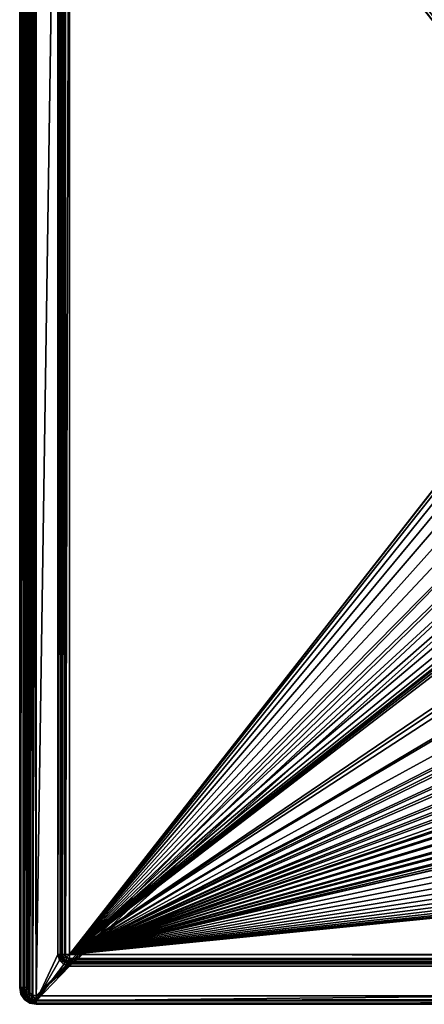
# Model space of a CAD drawing. Header units: millimetres. Extents: x -110 to 100, y -51 to 80.
# Tile 1 of 256: x -110 to -86, y -10 to 49. Entities that reach past the tile are written whole.
import ezdxf

# ---------------------------------------------------------------- set-up
doc = ezdxf.new("R2010")
doc.units = ezdxf.units.MM
doc.header["$LTSCALE"] = 128.90625
for name, color, linetype in [('485', 7, 'CONTINUOUS'), ('486', 7, 'CONTINUOUS'), ('487', 7, 'CONTINUOUS'), ('488', 7, 'CONTINUOUS'), ('495', 7, 'CONTINUOUS'), ('496', 7, 'CONTINUOUS'), ('497', 7, 'CONTINUOUS'), ('503', 7, 'CONTINUOUS'), ('504', 7, 'CONTINUOUS'), ('505', 7, 'CONTINUOUS'), ('506', 7, 'CONTINUOUS'), ('512', 7, 'CONTINUOUS'), ('520', 7, 'CONTINUOUS'), ('521', 7, 'CONTINUOUS'), ('522', 7, 'CONTINUOUS'), ('548', 7, 'CONTINUOUS'), ('549', 7, 'CONTINUOUS'), ('555', 7, 'CONTINUOUS'), ('558', 7, 'CONTINUOUS'), ('559', 7, 'CONTINUOUS'), ('565', 7, 'CONTINUOUS')]:
    doc.layers.add(name, color=color, linetype=linetype)

msp = doc.modelspace()

# ---------------------------------------------------------------- linework, layer by layer
at = {"layer": '485', "linetype": 'CONTINUOUS'}
for points in [[(-109.706, -10.273, 80.05), (-109.896, -10.194, 80.05), (-109.706, 79.273, 80.05), (-109.706, -10.273, 80.05)], [(-109.706, 79.273, 80.05), (-109.896, -10.194, 80.05), (-109.896, 79.194, 80.05), (-109.706, 79.273, 80.05)], [(-109.5, -10.3, 80.05), (-109.706, -10.273, 80.05), (-109.5, 79.3, 80.05), (-109.5, -10.3, 80.05)], [(-109.5, 79.3, 80.05), (-109.706, -10.273, 80.05), (-109.706, 79.273, 80.05), (-109.5, 79.3, 80.05)], [(-109.5, -10.3, 80.05), (-109.5, 79.3, 80.05), (-108.2, 76.5, 80.05), (-109.5, -10.3, 80.05)], [(-110.273, -9.706, 80.05), (-110.3, -9.5, 80.05), (-110.273, 78.706, 80.05), (-110.273, -9.706, 80.05)], [(-110.273, 78.706, 80.05), (-110.3, -9.5, 80.05), (-110.3, 78.5, 80.05), (-110.273, 78.706, 80.05)], [(-110.194, -9.896, 80.05), (-110.273, -9.706, 80.05), (-110.194, 78.896, 80.05), (-110.194, -9.896, 80.05)], [(-110.194, 78.896, 80.05), (-110.273, -9.706, 80.05), (-110.273, 78.706, 80.05), (-110.194, 78.896, 80.05)], [(-110.066, -10.066, 80.05), (-110.194, -9.896, 80.05), (-110.066, 79.066, 80.05), (-110.066, -10.066, 80.05)], [(-110.066, 79.066, 80.05), (-110.194, -9.896, 80.05), (-110.194, 78.896, 80.05), (-110.066, 79.066, 80.05)], [(-109.896, -10.194, 80.05), (-110.066, -10.066, 80.05), (-109.896, 79.194, 80.05), (-109.896, -10.194, 80.05)], [(-109.896, 79.194, 80.05), (-110.066, -10.066, 80.05), (-110.066, 79.066, 80.05), (-109.896, 79.194, 80.05)], [(-108.2, -7.5, 80.05), (-109.5, -10.3, 80.05), (-108.2, 76.5, 80.05), (-108.2, -7.5, 80.05)], [(-109.5, -10.3, 80.05), (-108.2, -7.5, 80.05), (-108.107, -7.848, 80.05), (-109.5, -10.3, 80.05)], [(-107.848, -8.107, 80.05), (-109.5, -10.3, 80.05), (-108.107, -7.848, 80.05), (-107.848, -8.107, 80.05)], [(-107.5, -8.2, 80.05), (-109.5, -10.3, 80.05), (-107.848, -8.107, 80.05), (-107.5, -8.2, 80.05)], [(98.5, -10.3, 80.05), (-109.5, -10.3, 80.05), (96.5, -8.2, 80.05), (98.5, -10.3, 80.05)], [(96.5, -8.2, 80.05), (-109.5, -10.3, 80.05), (-107.5, -8.2, 80.05), (96.5, -8.2, 80.05)]]:
    msp.add_3dface(points, dxfattribs=at)
at = {"layer": '486', "linetype": 'CONTINUOUS'}
for points in [[(-110, 78.5, 87.05), (-109.933, -9.75, 87.05), (-109.933, 78.749, 87.05), (-110, 78.5, 87.05)], [(-109.933, -9.75, 87.05), (-109.749, -9.933, 87.05), (-109.75, 78.933, 87.05), (-109.933, -9.75, 87.05)], [(-109.933, 78.749, 87.05), (-109.933, -9.75, 87.05), (-109.75, 78.933, 87.05), (-109.933, 78.749, 87.05)], [(-109.75, 78.933, 87.05), (-109.5, -10, 87.05), (-109.5, 79, 87.05), (-109.75, 78.933, 87.05)], [(-109.749, -9.933, 87.05), (-109.5, -10, 87.05), (-109.75, 78.933, 87.05), (-109.749, -9.933, 87.05)], [(-109.5, 79, 87.05), (-109.5, -10, 87.05), (-70.828, 29.658, 87.05), (-109.5, 79, 87.05)], [(-109.5, 79, 87.05), (33.55, 34.5, 87.05), (33.671, 36.756, 87.05), (-109.5, 79, 87.05)], [(33.55, 34.5, 87.05), (-109.5, 79, 87.05), (-61.156, 40.242, 87.05), (33.55, 34.5, 87.05)], [(39.281, 48.897, 87.05), (-109.5, 79, 87.05), (37.814, 47.167, 87.05), (39.281, 48.897, 87.05)], [(37.814, 47.167, 87.05), (-109.5, 79, 87.05), (36.541, 45.288, 87.05), (37.814, 47.167, 87.05)], [(36.541, 45.288, 87.05), (-109.5, 79, 87.05), (35.479, 43.28, 87.05), (36.541, 45.288, 87.05)], [(35.479, 43.28, 87.05), (-109.5, 79, 87.05), (34.642, 41.173, 87.05), (35.479, 43.28, 87.05)], [(34.642, 41.173, 87.05), (-109.5, 79, 87.05), (34.035, 38.979, 87.05), (34.642, 41.173, 87.05)], [(34.035, 38.979, 87.05), (-109.5, 79, 87.05), (33.671, 36.756, 87.05), (34.035, 38.979, 87.05)], [(-72.7, 34.5, 87.05), (-109.5, 79, 87.05), (-72.58, 33.188, 87.05), (-72.7, 34.5, 87.05)], [(-109.5, 79, 87.05), (-72.7, 34.5, 87.05), (-72.58, 35.812, 87.05), (-109.5, 79, 87.05)], [(-72.58, 33.188, 87.05), (-109.5, 79, 87.05), (-72.218, 31.914, 87.05), (-72.58, 33.188, 87.05)], [(-72.218, 31.914, 87.05), (-109.5, 79, 87.05), (-71.628, 30.721, 87.05), (-72.218, 31.914, 87.05)], [(-71.628, 30.721, 87.05), (-109.5, 79, 87.05), (-70.828, 29.658, 87.05), (-71.628, 30.721, 87.05)], [(-61.156, 40.242, 87.05), (-109.5, 79, 87.05), (-62.286, 40.942, 87.05), (-61.156, 40.242, 87.05)], [(-62.286, 40.942, 87.05), (-109.5, 79, 87.05), (-63.525, 41.423, 87.05), (-62.286, 40.942, 87.05)], [(-63.525, 41.423, 87.05), (-109.5, 79, 87.05), (-64.833, 41.669, 87.05), (-63.525, 41.423, 87.05)], [(-64.833, 41.669, 87.05), (-109.5, 79, 87.05), (-66.167, 41.669, 87.05), (-64.833, 41.669, 87.05)], [(-66.167, 41.669, 87.05), (-109.5, 79, 87.05), (-67.474, 41.424, 87.05), (-66.167, 41.669, 87.05)], [(-67.474, 41.424, 87.05), (-109.5, 79, 87.05), (-68.713, 40.943, 87.05), (-67.474, 41.424, 87.05)], [(-68.713, 40.943, 87.05), (-109.5, 79, 87.05), (-69.844, 40.242, 87.05), (-68.713, 40.943, 87.05)], [(-69.844, 40.242, 87.05), (-109.5, 79, 87.05), (-70.828, 39.343, 87.05), (-69.844, 40.242, 87.05)], [(-70.828, 39.343, 87.05), (-109.5, 79, 87.05), (-71.628, 38.279, 87.05), (-70.828, 39.343, 87.05)], [(-71.628, 38.279, 87.05), (-109.5, 79, 87.05), (-72.218, 37.087, 87.05), (-71.628, 38.279, 87.05)], [(-72.218, 37.087, 87.05), (-109.5, 79, 87.05), (-72.58, 35.812, 87.05), (-72.218, 37.087, 87.05)], [(-110, -9.5, 87.05), (-109.933, -9.75, 87.05), (-110, 78.5, 87.05), (-110, -9.5, 87.05)], [(-70.828, 29.658, 87.05), (-109.5, -10, 87.05), (-69.844, 28.758, 87.05), (-70.828, 29.658, 87.05)], [(-69.844, 28.758, 87.05), (-109.5, -10, 87.05), (-68.714, 28.058, 87.05), (-69.844, 28.758, 87.05)], [(-68.714, 28.058, 87.05), (-109.5, -10, 87.05), (-67.475, 27.577, 87.05), (-68.714, 28.058, 87.05)], [(-109.5, -10, 87.05), (98.5, -10, 87.05), (-67.475, 27.577, 87.05), (-109.5, -10, 87.05)]]:
    msp.add_3dface(points, dxfattribs=at)
at = {"layer": '487', "linetype": 'CONTINUOUS'}
for points in [[(-110.5, 78.5, 80.25), (-110.5, -9.5, 80.25), (-110.5, 78.5, 86.55), (-110.5, 78.5, 80.25)], [(-110.5, 78.5, 86.55), (-110.5, -9.5, 80.25), (-110.5, -9.5, 86.55), (-110.5, 78.5, 86.55)]]:
    msp.add_3dface(points, dxfattribs=at)
at = {"layer": '488', "linetype": 'CONTINUOUS'}
for points in [[(-109.5, -10.5, 80.25), (98.5, -10.5, 80.25), (-109.5, -10.5, 86.55), (-109.5, -10.5, 80.25)], [(-109.5, -10.5, 86.55), (98.5, -10.5, 80.25), (98.5, -10.5, 86.55), (-109.5, -10.5, 86.55)]]:
    msp.add_3dface(points, dxfattribs=at)
at = {"layer": '495', "linetype": 'CONTINUOUS'}
for points in [[(-107.5, -7.5, 84.55), (-107.5, 76.5, 84.55), (-70.828, 39.342, 84.55), (-107.5, -7.5, 84.55)], [(-70.828, 39.342, 84.55), (-107.5, 76.5, 84.55), (-69.844, 40.242, 84.55), (-70.828, 39.342, 84.55)], [(-69.844, 40.242, 84.55), (-107.5, 76.5, 84.55), (-68.714, 40.942, 84.55), (-69.844, 40.242, 84.55)], [(-68.714, 40.942, 84.55), (-107.5, 76.5, 84.55), (-43.862, 51.167, 84.55), (-68.714, 40.942, 84.55)], [(-71.628, 38.279, 84.55), (-107.5, -7.5, 84.55), (-70.828, 39.342, 84.55), (-71.628, 38.279, 84.55)], [(-72.218, 37.086, 84.55), (-107.5, -7.5, 84.55), (-71.628, 38.279, 84.55), (-72.218, 37.086, 84.55)], [(-72.58, 35.812, 84.55), (-107.5, -7.5, 84.55), (-72.218, 37.086, 84.55), (-72.58, 35.812, 84.55)], [(-72.7, 34.5, 84.55), (-107.5, -7.5, 84.55), (-72.58, 35.812, 84.55), (-72.7, 34.5, 84.55)], [(16.499, 34.12, 84.55), (-107.5, -7.5, 84.55), (16.417, 34.607, 84.55), (16.499, 34.12, 84.55)], [(16.417, 34.607, 84.55), (-107.5, -7.5, 84.55), (-39.777, 16.167, 84.55), (16.417, 34.607, 84.55)], [(-72.58, 33.187, 84.55), (-107.5, -7.5, 84.55), (-72.7, 34.5, 84.55), (-72.58, 33.187, 84.55)], [(16.5, 32.513, 84.55), (-107.5, -7.5, 84.55), (16.499, 34.12, 84.55), (16.5, 32.513, 84.55)], [(-72.218, 31.913, 84.55), (-107.5, -7.5, 84.55), (-72.58, 33.187, 84.55), (-72.218, 31.913, 84.55)], [(16.5, 32.014, 84.55), (-107.5, -7.5, 84.55), (16.5, 32.513, 84.55), (16.5, 32.014, 84.55)], [(-107.5, -7.5, 84.55), (-61.156, 28.758, 84.55), (-56, 32.417, 84.55), (-107.5, -7.5, 84.55)], [(-56, 32, 84.55), (-107.5, -7.5, 84.55), (-56, 32.417, 84.55), (-56, 32, 84.55)], [(16.5, 29.986, 84.55), (-107.5, -7.5, 84.55), (16.5, 32.014, 84.55), (16.5, 29.986, 84.55)], [(-56, 27.417, 84.55), (-107.5, -7.5, 84.55), (-56, 32, 84.55), (-56, 27.417, 84.55)], [(-71.628, 30.721, 84.55), (-107.5, -7.5, 84.55), (-72.218, 31.913, 84.55), (-71.628, 30.721, 84.55)], [(-70.828, 29.657, 84.55), (-107.5, -7.5, 84.55), (-71.628, 30.721, 84.55), (-70.828, 29.657, 84.55)], [(16.5, 29.488, 84.55), (-107.5, -7.5, 84.55), (16.5, 29.986, 84.55), (16.5, 29.488, 84.55)], [(-69.844, 28.758, 84.55), (-107.5, -7.5, 84.55), (-70.828, 29.657, 84.55), (-69.844, 28.758, 84.55)], [(16.5, 27.46, 84.55), (-107.5, -7.5, 84.55), (16.5, 29.488, 84.55), (16.5, 27.46, 84.55)], [(-51.532, 25.75, 84.55), (-107.5, -7.5, 84.55), (-51.532, 28.875, 84.55), (-51.532, 25.75, 84.55)], [(-51.532, 28.875, 84.55), (-107.5, -7.5, 84.55), (-56, 26.792, 84.55), (-51.532, 28.875, 84.55)], [(-61.156, 28.758, 84.55), (-107.5, -7.5, 84.55), (-62.286, 28.058, 84.55), (-61.156, 28.758, 84.55)], [(-68.713, 28.057, 84.55), (-107.5, -7.5, 84.55), (-69.844, 28.758, 84.55), (-68.713, 28.057, 84.55)], [(-62.286, 28.058, 84.55), (-107.5, -7.5, 84.55), (-63.525, 27.577, 84.55), (-62.286, 28.058, 84.55)], [(-67.474, 27.576, 84.55), (-107.5, -7.5, 84.55), (-68.713, 28.057, 84.55), (-67.474, 27.576, 84.55)], [(-107.5, -7.5, 84.55), (-51, 25.75, 84.55), (-42.5, 28, 84.55), (-107.5, -7.5, 84.55)], [(-42.5, 25.917, 84.55), (-107.5, -7.5, 84.55), (-42.5, 28, 84.55), (-42.5, 25.917, 84.55)], [(-63.525, 27.577, 84.55), (-107.5, -7.5, 84.55), (-64.833, 27.331, 84.55), (-63.525, 27.577, 84.55)], [(-66.167, 27.331, 84.55), (-107.5, -7.5, 84.55), (-67.474, 27.576, 84.55), (-66.167, 27.331, 84.55)], [(-107.5, -7.5, 84.55), (16.5, 27.46, 84.55), (16.5, 26.962, 84.55), (-107.5, -7.5, 84.55)], [(-56, 26.792, 84.55), (-107.5, -7.5, 84.55), (-56, 27.417, 84.55), (-56, 26.792, 84.55)], [(-64.833, 27.331, 84.55), (-107.5, -7.5, 84.55), (-66.167, 27.331, 84.55), (-64.833, 27.331, 84.55)], [(16.5, 25.607, 84.55), (-107.5, -7.5, 84.55), (16.5, 26.962, 84.55), (16.5, 25.607, 84.55)], [(-107.5, -7.5, 84.55), (-42.5, 25.917, 84.55), (-42.5, 25.5, 84.55), (-107.5, -7.5, 84.55)], [(-51, 25.75, 84.55), (-107.5, -7.5, 84.55), (-51.532, 25.75, 84.55), (-51, 25.75, 84.55)], [(16.5, 25.108, 84.55), (-107.5, -7.5, 84.55), (16.5, 25.607, 84.55), (16.5, 25.108, 84.55)], [(-42.5, 24.75, 84.55), (-107.5, -7.5, 84.55), (-42.5, 25.5, 84.55), (-42.5, 24.75, 84.55)], [(16.5, 23.421, 84.55), (-107.5, -7.5, 84.55), (16.5, 25.108, 84.55), (16.5, 23.421, 84.55)], [(-42.5, 24.25, 84.55), (-107.5, -7.5, 84.55), (-42.5, 24.75, 84.55), (-42.5, 24.25, 84.55)], [(-42.5, 22.583, 84.55), (-107.5, -7.5, 84.55), (-42.5, 24.25, 84.55), (-42.5, 22.583, 84.55)], [(16.5, 22.923, 84.55), (-107.5, -7.5, 84.55), (16.5, 23.421, 84.55), (16.5, 22.923, 84.55)], [(20.422, 22.208, 84.55), (-107.5, -7.5, 84.55), (20.422, 22.923, 84.55), (20.422, 22.208, 84.55)], [(20.422, 22.923, 84.55), (-107.5, -7.5, 84.55), (16.5, 22.923, 84.55), (20.422, 22.923, 84.55)], [(-107.5, -7.5, 84.55), (-42.5, 22.583, 84.55), (-42.5, 22.167, 84.55), (-107.5, -7.5, 84.55)], [(33.128, 20.227, 84.55), (-107.5, -7.5, 84.55), (31.833, 22.388, 84.55), (33.128, 20.227, 84.55)], [(31.833, 22.388, 84.55), (-107.5, -7.5, 84.55), (20.821, 22.208, 84.55), (31.833, 22.388, 84.55)], [(20.821, 22.208, 84.55), (-107.5, -7.5, 84.55), (20.422, 22.208, 84.55), (20.821, 22.208, 84.55)], [(-42.5, 21.25, 84.55), (-107.5, -7.5, 84.55), (-42.5, 22.167, 84.55), (-42.5, 21.25, 84.55)], [(-42.5, 20.75, 84.55), (-107.5, -7.5, 84.55), (-42.5, 21.25, 84.55), (-42.5, 20.75, 84.55)], [(-42.5, 19.25, 84.55), (-107.5, -7.5, 84.55), (-42.5, 20.75, 84.55), (-42.5, 19.25, 84.55)], [(34.632, 18.199, 84.55), (-107.5, -7.5, 84.55), (33.128, 20.227, 84.55), (34.632, 18.199, 84.55)], [(-42.5, 18.833, 84.55), (-107.5, -7.5, 84.55), (-42.5, 19.25, 84.55), (-42.5, 18.833, 84.55)], [(-42.5, 17.917, 84.55), (-107.5, -7.5, 84.55), (-42.5, 18.833, 84.55), (-42.5, 17.917, 84.55)], [(36.325, 16.33, 84.55), (-107.5, -7.5, 84.55), (34.632, 18.199, 84.55), (36.325, 16.33, 84.55)], [(-42.5, 17.5, 84.55), (-107.5, -7.5, 84.55), (-42.5, 17.917, 84.55), (-42.5, 17.5, 84.55)], [(-42.5, 16.583, 84.55), (-107.5, -7.5, 84.55), (-42.5, 17.5, 84.55), (-42.5, 16.583, 84.55)], [(-107.5, -7.5, 84.55), (-42.5, 16.583, 84.55), (-42.5, 16.167, 84.55), (-107.5, -7.5, 84.55)], [(38.193, 14.637, 84.55), (-107.5, -7.5, 84.55), (36.325, 16.33, 84.55), (38.193, 14.637, 84.55)], [(-39.777, 16.167, 84.55), (-107.5, -7.5, 84.55), (-42.5, 16.167, 84.55), (-39.777, 16.167, 84.55)], [(40.221, 13.132, 84.55), (-107.5, -7.5, 84.55), (38.193, 14.637, 84.55), (40.221, 13.132, 84.55)], [(42.381, 11.837, 84.55), (-107.5, -7.5, 84.55), (40.221, 13.132, 84.55), (42.381, 11.837, 84.55)], [(44.665, 10.756, 84.55), (-107.5, -7.5, 84.55), (42.381, 11.837, 84.55), (44.665, 10.756, 84.55)], [(47.037, 9.908, 84.55), (-107.5, -7.5, 84.55), (44.665, 10.756, 84.55), (47.037, 9.908, 84.55)], [(49.487, 9.294, 84.55), (-107.5, -7.5, 84.55), (47.037, 9.908, 84.55), (49.487, 9.294, 84.55)], [(51.98, 8.924, 84.55), (-107.5, -7.5, 84.55), (49.487, 9.294, 84.55), (51.98, 8.924, 84.55)], [(96.5, -7.5, 84.55), (-107.5, -7.5, 84.55), (57.02, 8.924, 84.55), (96.5, -7.5, 84.55)], [(57.02, 8.924, 84.55), (-107.5, -7.5, 84.55), (54.5, 8.8, 84.55), (57.02, 8.924, 84.55)], [(54.5, 8.8, 84.55), (-107.5, -7.5, 84.55), (51.98, 8.924, 84.55), (54.5, 8.8, 84.55)]]:
    msp.add_3dface(points, dxfattribs=at)
at = {"layer": '496', "linetype": 'CONTINUOUS'}
for points in [[(-108, -7.5, 84.05), (-108, -7.5, 80.25), (-108, 76.5, 80.25), (-108, -7.5, 84.05)], [(-108, 76.5, 84.05), (-108, -7.5, 84.05), (-108, 76.5, 80.25), (-108, 76.5, 84.05)]]:
    msp.add_3dface(points, dxfattribs=at)
at = {"layer": '497', "linetype": 'CONTINUOUS'}
for points in [[(96.5, -8, 84.05), (96.5, -8, 80.25), (-107.5, -8, 80.25), (96.5, -8, 84.05)], [(-107.5, -8, 84.05), (96.5, -8, 84.05), (-107.5, -8, 80.25), (-107.5, -8, 84.05)]]:
    msp.add_3dface(points, dxfattribs=at)
at = {"layer": '503', "linetype": 'CONTINUOUS'}
for points in [[(-110.5, -9.5, 86.55), (-110.5, -9.5, 80.25), (-110.424, -9.883, 80.25), (-110.5, -9.5, 86.55)], [(-110.5, -9.5, 86.55), (-110.424, -9.883, 80.25), (-110.424, -9.883, 86.55), (-110.5, -9.5, 86.55)], [(-110.424, -9.883, 80.25), (-110.207, -10.207, 80.25), (-110.424, -9.883, 86.55), (-110.424, -9.883, 80.25)], [(-110.424, -9.883, 86.55), (-110.207, -10.207, 80.25), (-110.207, -10.207, 86.55), (-110.424, -9.883, 86.55)], [(-110.207, -10.207, 80.25), (-109.883, -10.424, 80.25), (-110.207, -10.207, 86.55), (-110.207, -10.207, 80.25)], [(-110.207, -10.207, 86.55), (-109.883, -10.424, 80.25), (-109.883, -10.424, 86.55), (-110.207, -10.207, 86.55)], [(-109.5, -10.5, 80.25), (-109.5, -10.5, 86.55), (-109.883, -10.424, 86.55), (-109.5, -10.5, 80.25)], [(-109.883, -10.424, 80.25), (-109.5, -10.5, 80.25), (-109.883, -10.424, 86.55), (-109.883, -10.424, 80.25)]]:
    msp.add_3dface(points, dxfattribs=at)
at = {"layer": '504', "linetype": 'CONTINUOUS'}
for points in [[(98.5, -10, 87.05), (-109.5, -10, 87.05), (-109.5, -10.25, 86.983), (98.5, -10, 87.05)], [(98.5, -10.25, 86.983), (98.5, -10, 87.05), (-109.5, -10.25, 86.983), (98.5, -10.25, 86.983)], [(98.5, -10.433, 86.8), (98.5, -10.25, 86.983), (-109.5, -10.433, 86.8), (98.5, -10.433, 86.8)], [(98.5, -10.25, 86.983), (-109.5, -10.25, 86.983), (-109.5, -10.433, 86.8), (98.5, -10.25, 86.983)], [(-109.5, -10.5, 86.55), (98.5, -10.5, 86.55), (98.5, -10.433, 86.8), (-109.5, -10.5, 86.55)], [(-109.5, -10.5, 86.55), (98.5, -10.433, 86.8), (-109.5, -10.433, 86.8), (-109.5, -10.5, 86.55)]]:
    msp.add_3dface(points, dxfattribs=at)
at = {"layer": '505', "linetype": 'CONTINUOUS'}
for points in [[(-110.5, -9.5, 86.55), (-110.424, -9.883, 86.55), (-110.433, -9.5, 86.8), (-110.5, -9.5, 86.55)], [(-110.433, -9.5, 86.8), (-110.424, -9.883, 86.55), (-110.362, -9.857, 86.8), (-110.433, -9.5, 86.8)], [(-110.25, -9.5, 86.983), (-110.433, -9.5, 86.8), (-110.362, -9.857, 86.8), (-110.25, -9.5, 86.983)], [(-110.424, -9.883, 86.55), (-110.207, -10.207, 86.55), (-110.362, -9.857, 86.8), (-110.424, -9.883, 86.55)], [(-110.193, -9.787, 86.983), (-110.25, -9.5, 86.983), (-110.362, -9.857, 86.8), (-110.193, -9.787, 86.983)], [(-110.16, -10.16, 86.8), (-110.193, -9.787, 86.983), (-110.362, -9.857, 86.8), (-110.16, -10.16, 86.8)], [(-110.207, -10.207, 86.55), (-110.16, -10.16, 86.8), (-110.362, -9.857, 86.8), (-110.207, -10.207, 86.55)], [(-110, -9.5, 87.05), (-110.25, -9.5, 86.983), (-110.193, -9.787, 86.983), (-110, -9.5, 87.05)], [(-109.933, -9.75, 87.05), (-110, -9.5, 87.05), (-110.193, -9.787, 86.983), (-109.933, -9.75, 87.05)], [(-110.03, -10.03, 86.983), (-109.933, -9.75, 87.05), (-110.193, -9.787, 86.983), (-110.03, -10.03, 86.983)], [(-110.03, -10.03, 86.983), (-110.193, -9.787, 86.983), (-110.16, -10.16, 86.8), (-110.03, -10.03, 86.983)], [(-109.857, -10.362, 86.8), (-110.03, -10.03, 86.983), (-110.16, -10.16, 86.8), (-109.857, -10.362, 86.8)], [(-109.749, -9.933, 87.05), (-109.933, -9.75, 87.05), (-110.03, -10.03, 86.983), (-109.749, -9.933, 87.05)], [(-109.787, -10.193, 86.983), (-109.749, -9.933, 87.05), (-110.03, -10.03, 86.983), (-109.787, -10.193, 86.983)], [(-109.787, -10.193, 86.983), (-110.03, -10.03, 86.983), (-109.857, -10.362, 86.8), (-109.787, -10.193, 86.983)], [(-109.5, -10.25, 86.983), (-109.749, -9.933, 87.05), (-109.787, -10.193, 86.983), (-109.5, -10.25, 86.983)], [(-109.5, -10, 87.05), (-109.749, -9.933, 87.05), (-109.5, -10.25, 86.983), (-109.5, -10, 87.05)], [(-110.207, -10.207, 86.55), (-109.883, -10.424, 86.55), (-110.16, -10.16, 86.8), (-110.207, -10.207, 86.55)], [(-109.883, -10.424, 86.55), (-109.857, -10.362, 86.8), (-110.16, -10.16, 86.8), (-109.883, -10.424, 86.55)], [(-109.883, -10.424, 86.55), (-109.5, -10.5, 86.55), (-109.857, -10.362, 86.8), (-109.883, -10.424, 86.55)], [(-109.5, -10.433, 86.8), (-109.787, -10.193, 86.983), (-109.857, -10.362, 86.8), (-109.5, -10.433, 86.8)], [(-109.5, -10.5, 86.55), (-109.5, -10.433, 86.8), (-109.857, -10.362, 86.8), (-109.5, -10.5, 86.55)], [(-109.5, -10.25, 86.983), (-109.787, -10.193, 86.983), (-109.5, -10.433, 86.8), (-109.5, -10.25, 86.983)]]:
    msp.add_3dface(points, dxfattribs=at)
at = {"layer": '506', "linetype": 'CONTINUOUS'}
for points in [[(-110.5, 78.5, 86.55), (-110.5, -9.5, 86.55), (-110.433, -9.5, 86.8), (-110.5, 78.5, 86.55)], [(-110.433, 78.5, 86.8), (-110.5, 78.5, 86.55), (-110.433, -9.5, 86.8), (-110.433, 78.5, 86.8)], [(-110.25, 78.5, 86.983), (-110.433, 78.5, 86.8), (-110.25, -9.5, 86.983), (-110.25, 78.5, 86.983)], [(-110.25, -9.5, 86.983), (-110.433, 78.5, 86.8), (-110.433, -9.5, 86.8), (-110.25, -9.5, 86.983)], [(-110, -9.5, 87.05), (-110, 78.5, 87.05), (-110.25, 78.5, 86.983), (-110, -9.5, 87.05)], [(-110, -9.5, 87.05), (-110.25, 78.5, 86.983), (-110.25, -9.5, 86.983), (-110, -9.5, 87.05)]]:
    msp.add_3dface(points, dxfattribs=at)
at = {"layer": '512', "linetype": 'CONTINUOUS'}
for points in [[(-108, -7.5, 80.25), (-108, -7.5, 84.05), (-107.933, -7.75, 84.05), (-108, -7.5, 80.25)], [(-108, -7.5, 80.25), (-107.933, -7.75, 84.05), (-107.933, -7.75, 80.25), (-108, -7.5, 80.25)], [(-107.933, -7.75, 84.05), (-107.75, -7.933, 84.05), (-107.933, -7.75, 80.25), (-107.933, -7.75, 84.05)], [(-107.933, -7.75, 80.25), (-107.75, -7.933, 84.05), (-107.75, -7.933, 80.25), (-107.933, -7.75, 80.25)], [(-107.5, -8, 84.05), (-107.5, -8, 80.25), (-107.75, -7.933, 80.25), (-107.5, -8, 84.05)], [(-107.75, -7.933, 84.05), (-107.5, -8, 84.05), (-107.75, -7.933, 80.25), (-107.75, -7.933, 84.05)]]:
    msp.add_3dface(points, dxfattribs=at)
at = {"layer": '520', "linetype": 'CONTINUOUS'}
for points in [[(-107.5, -7.5, 84.55), (96.5, -7.5, 84.55), (96.5, -7.753, 84.481), (-107.5, -7.5, 84.55)], [(-107.5, -7.5, 84.55), (96.5, -7.753, 84.481), (-107.5, -7.753, 84.481), (-107.5, -7.5, 84.55)], [(96.5, -7.753, 84.481), (96.5, -7.809, 84.443), (-107.5, -7.753, 84.481), (96.5, -7.753, 84.481)], [(-107.5, -7.753, 84.481), (96.5, -7.809, 84.443), (-107.5, -7.809, 84.443), (-107.5, -7.753, 84.481)], [(96.5, -7.809, 84.443), (96.5, -7.936, 84.295), (-107.5, -7.809, 84.443), (96.5, -7.809, 84.443)], [(-107.5, -7.809, 84.443), (96.5, -7.936, 84.295), (-107.5, -7.936, 84.295), (-107.5, -7.809, 84.443)], [(96.5, -7.936, 84.295), (96.5, -7.961, 84.244), (-107.5, -7.936, 84.295), (96.5, -7.936, 84.295)], [(-107.5, -7.936, 84.295), (96.5, -7.961, 84.244), (-107.5, -7.961, 84.244), (-107.5, -7.936, 84.295)], [(96.5, -8, 84.05), (-107.5, -8, 84.05), (-107.5, -7.961, 84.244), (96.5, -8, 84.05)], [(96.5, -7.961, 84.244), (96.5, -8, 84.05), (-107.5, -7.961, 84.244), (96.5, -7.961, 84.244)]]:
    msp.add_3dface(points, dxfattribs=at)
at = {"layer": '521', "linetype": 'CONTINUOUS'}
for points in [[(-107.933, -7.75, 84.05), (-108, -7.5, 84.05), (-107.961, -7.5, 84.244), (-107.933, -7.75, 84.05)], [(-107.879, -7.717, 84.293), (-107.933, -7.75, 84.05), (-107.961, -7.5, 84.244), (-107.879, -7.717, 84.293)], [(-107.879, -7.717, 84.293), (-107.961, -7.5, 84.244), (-107.809, -7.5, 84.443), (-107.879, -7.717, 84.293)], [(-107.809, -7.5, 84.443), (-107.961, -7.5, 84.244), (-107.936, -7.5, 84.295), (-107.809, -7.5, 84.443)], [(-107.879, -7.717, 84.293), (-107.809, -7.5, 84.443), (-107.677, -7.677, 84.483), (-107.879, -7.717, 84.293)], [(-107.717, -7.879, 84.293), (-107.879, -7.717, 84.293), (-107.677, -7.677, 84.483), (-107.717, -7.879, 84.293)], [(-107.753, -7.5, 84.481), (-107.5, -7.5, 84.55), (-107.809, -7.5, 84.443), (-107.753, -7.5, 84.481)], [(-107.809, -7.5, 84.443), (-107.5, -7.5, 84.55), (-107.677, -7.677, 84.483), (-107.809, -7.5, 84.443)], [(-107.5, -7.809, 84.443), (-107.717, -7.879, 84.293), (-107.677, -7.677, 84.483), (-107.5, -7.809, 84.443)], [(-107.5, -7.5, 84.55), (-107.5, -7.753, 84.481), (-107.677, -7.677, 84.483), (-107.5, -7.5, 84.55)], [(-107.5, -7.753, 84.481), (-107.5, -7.809, 84.443), (-107.677, -7.677, 84.483), (-107.5, -7.753, 84.481)], [(-107.717, -7.879, 84.293), (-107.933, -7.75, 84.05), (-107.879, -7.717, 84.293), (-107.717, -7.879, 84.293)], [(-107.75, -7.933, 84.05), (-107.933, -7.75, 84.05), (-107.717, -7.879, 84.293), (-107.75, -7.933, 84.05)], [(-107.5, -7.961, 84.244), (-107.75, -7.933, 84.05), (-107.717, -7.879, 84.293), (-107.5, -7.961, 84.244)], [(-107.5, -8, 84.05), (-107.75, -7.933, 84.05), (-107.5, -7.961, 84.244), (-107.5, -8, 84.05)], [(-107.5, -7.809, 84.443), (-107.5, -7.936, 84.295), (-107.717, -7.879, 84.293), (-107.5, -7.809, 84.443)], [(-107.5, -7.936, 84.295), (-107.5, -7.961, 84.244), (-107.717, -7.879, 84.293), (-107.5, -7.936, 84.295)]]:
    msp.add_3dface(points, dxfattribs=at)
at = {"layer": '522', "linetype": 'CONTINUOUS'}
for points in [[(-108, -7.5, 84.05), (-108, 76.5, 84.05), (-107.961, 76.5, 84.244), (-108, -7.5, 84.05)], [(-107.961, -7.5, 84.244), (-108, -7.5, 84.05), (-107.961, 76.5, 84.244), (-107.961, -7.5, 84.244)], [(-107.936, -7.5, 84.295), (-107.961, -7.5, 84.244), (-107.936, 76.5, 84.295), (-107.936, -7.5, 84.295)], [(-107.936, 76.5, 84.295), (-107.961, -7.5, 84.244), (-107.961, 76.5, 84.244), (-107.936, 76.5, 84.295)], [(-107.809, -7.5, 84.443), (-107.936, -7.5, 84.295), (-107.809, 76.5, 84.443), (-107.809, -7.5, 84.443)], [(-107.809, 76.5, 84.443), (-107.936, -7.5, 84.295), (-107.936, 76.5, 84.295), (-107.809, 76.5, 84.443)], [(-107.753, -7.5, 84.481), (-107.809, -7.5, 84.443), (-107.753, 76.5, 84.481), (-107.753, -7.5, 84.481)], [(-107.753, 76.5, 84.481), (-107.809, -7.5, 84.443), (-107.809, 76.5, 84.443), (-107.753, 76.5, 84.481)], [(-107.5, 76.5, 84.55), (-107.5, -7.5, 84.55), (-107.753, -7.5, 84.481), (-107.5, 76.5, 84.55)], [(-107.5, 76.5, 84.55), (-107.753, -7.5, 84.481), (-107.753, 76.5, 84.481), (-107.5, 76.5, 84.55)]]:
    msp.add_3dface(points, dxfattribs=at)
at = {"layer": '548', "linetype": 'CONTINUOUS'}
for points in [[(-110.424, -9.883, 80.25), (-110.5, -9.5, 80.25), (-110.37, -9.86, 80.109), (-110.424, -9.883, 80.25)], [(-110.5, -9.5, 80.25), (-110.441, -9.5, 80.109), (-110.37, -9.86, 80.109), (-110.5, -9.5, 80.25)], [(-110.3, -9.5, 80.05), (-110.273, -9.706, 80.05), (-110.441, -9.5, 80.109), (-110.3, -9.5, 80.05)], [(-110.441, -9.5, 80.109), (-110.273, -9.706, 80.05), (-110.37, -9.86, 80.109), (-110.441, -9.5, 80.109)], [(-110.424, -9.883, 80.25), (-110.37, -9.86, 80.109), (-110.166, -10.166, 80.109), (-110.424, -9.883, 80.25)], [(-110.207, -10.207, 80.25), (-110.424, -9.883, 80.25), (-110.166, -10.166, 80.109), (-110.207, -10.207, 80.25)], [(-110.273, -9.706, 80.05), (-110.194, -9.896, 80.05), (-110.37, -9.86, 80.109), (-110.273, -9.706, 80.05)], [(-110.37, -9.86, 80.109), (-110.194, -9.896, 80.05), (-110.166, -10.166, 80.109), (-110.37, -9.86, 80.109)], [(-110.194, -9.896, 80.05), (-110.066, -10.066, 80.05), (-110.166, -10.166, 80.109), (-110.194, -9.896, 80.05)], [(-110.207, -10.207, 80.25), (-110.166, -10.166, 80.109), (-109.86, -10.37, 80.109), (-110.207, -10.207, 80.25)], [(-109.883, -10.424, 80.25), (-110.207, -10.207, 80.25), (-109.86, -10.37, 80.109), (-109.883, -10.424, 80.25)], [(-110.066, -10.066, 80.05), (-109.896, -10.194, 80.05), (-110.166, -10.166, 80.109), (-110.066, -10.066, 80.05)], [(-110.166, -10.166, 80.109), (-109.896, -10.194, 80.05), (-109.86, -10.37, 80.109), (-110.166, -10.166, 80.109)], [(-109.896, -10.194, 80.05), (-109.706, -10.273, 80.05), (-109.86, -10.37, 80.109), (-109.896, -10.194, 80.05)], [(-109.5, -10.441, 80.109), (-109.883, -10.424, 80.25), (-109.86, -10.37, 80.109), (-109.5, -10.441, 80.109)], [(-109.5, -10.5, 80.25), (-109.883, -10.424, 80.25), (-109.5, -10.441, 80.109), (-109.5, -10.5, 80.25)], [(-109.706, -10.273, 80.05), (-109.5, -10.3, 80.05), (-109.86, -10.37, 80.109), (-109.706, -10.273, 80.05)], [(-109.5, -10.3, 80.05), (-109.5, -10.441, 80.109), (-109.86, -10.37, 80.109), (-109.5, -10.3, 80.05)]]:
    msp.add_3dface(points, dxfattribs=at)
at = {"layer": '549', "linetype": 'CONTINUOUS'}
for points in [[(-109.5, -10.3, 80.05), (98.5, -10.3, 80.05), (98.5, -10.441, 80.109), (-109.5, -10.3, 80.05)], [(-109.5, -10.3, 80.05), (98.5, -10.441, 80.109), (-109.5, -10.441, 80.109), (-109.5, -10.3, 80.05)], [(98.5, -10.5, 80.25), (-109.5, -10.5, 80.25), (-109.5, -10.441, 80.109), (98.5, -10.5, 80.25)], [(98.5, -10.441, 80.109), (98.5, -10.5, 80.25), (-109.5, -10.441, 80.109), (98.5, -10.441, 80.109)]]:
    msp.add_3dface(points, dxfattribs=at)
at = {"layer": '555', "linetype": 'CONTINUOUS'}
for points in [[(-110.5, -9.5, 80.25), (-110.5, 78.5, 80.25), (-110.441, 78.5, 80.109), (-110.5, -9.5, 80.25)], [(-110.5, -9.5, 80.25), (-110.441, 78.5, 80.109), (-110.441, -9.5, 80.109), (-110.5, -9.5, 80.25)], [(-110.3, 78.5, 80.05), (-110.3, -9.5, 80.05), (-110.441, -9.5, 80.109), (-110.3, 78.5, 80.05)], [(-110.441, 78.5, 80.109), (-110.3, 78.5, 80.05), (-110.441, -9.5, 80.109), (-110.441, 78.5, 80.109)]]:
    msp.add_3dface(points, dxfattribs=at)
at = {"layer": '558', "linetype": 'CONTINUOUS'}
for points in [[(-108.107, -7.848, 80.05), (-108.2, -7.5, 80.05), (-107.984, -7.779, 80.109), (-108.107, -7.848, 80.05)], [(-108.2, -7.5, 80.05), (-108.059, -7.5, 80.109), (-107.984, -7.779, 80.109), (-108.2, -7.5, 80.05)], [(-108, -7.5, 80.25), (-107.933, -7.75, 80.25), (-108.059, -7.5, 80.109), (-108, -7.5, 80.25)], [(-108.059, -7.5, 80.109), (-107.933, -7.75, 80.25), (-107.984, -7.779, 80.109), (-108.059, -7.5, 80.109)], [(-108.107, -7.848, 80.05), (-107.984, -7.779, 80.109), (-107.779, -7.984, 80.109), (-108.107, -7.848, 80.05)], [(-107.848, -8.107, 80.05), (-108.107, -7.848, 80.05), (-107.779, -7.984, 80.109), (-107.848, -8.107, 80.05)], [(-107.933, -7.75, 80.25), (-107.75, -7.933, 80.25), (-107.984, -7.779, 80.109), (-107.933, -7.75, 80.25)], [(-107.984, -7.779, 80.109), (-107.75, -7.933, 80.25), (-107.779, -7.984, 80.109), (-107.984, -7.779, 80.109)], [(-107.5, -8.059, 80.109), (-107.848, -8.107, 80.05), (-107.779, -7.984, 80.109), (-107.5, -8.059, 80.109)], [(-107.5, -8.2, 80.05), (-107.848, -8.107, 80.05), (-107.5, -8.059, 80.109), (-107.5, -8.2, 80.05)], [(-107.75, -7.933, 80.25), (-107.5, -8, 80.25), (-107.779, -7.984, 80.109), (-107.75, -7.933, 80.25)], [(-107.5, -8, 80.25), (-107.5, -8.059, 80.109), (-107.779, -7.984, 80.109), (-107.5, -8, 80.25)]]:
    msp.add_3dface(points, dxfattribs=at)
at = {"layer": '559', "linetype": 'CONTINUOUS'}
for points in [[(-107.5, -8, 80.25), (96.5, -8, 80.25), (96.5, -8.059, 80.109), (-107.5, -8, 80.25)], [(-107.5, -8, 80.25), (96.5, -8.059, 80.109), (-107.5, -8.059, 80.109), (-107.5, -8, 80.25)], [(96.5, -8.2, 80.05), (-107.5, -8.2, 80.05), (-107.5, -8.059, 80.109), (96.5, -8.2, 80.05)], [(96.5, -8.059, 80.109), (96.5, -8.2, 80.05), (-107.5, -8.059, 80.109), (96.5, -8.059, 80.109)]]:
    msp.add_3dface(points, dxfattribs=at)
at = {"layer": '565', "linetype": 'CONTINUOUS'}
for points in [[(-108.2, -7.5, 80.05), (-108.2, 76.5, 80.05), (-108.059, 76.5, 80.109), (-108.2, -7.5, 80.05)], [(-108.2, -7.5, 80.05), (-108.059, 76.5, 80.109), (-108.059, -7.5, 80.109), (-108.2, -7.5, 80.05)], [(-108, 76.5, 80.25), (-108, -7.5, 80.25), (-108.059, -7.5, 80.109), (-108, 76.5, 80.25)], [(-108.059, 76.5, 80.109), (-108, 76.5, 80.25), (-108.059, -7.5, 80.109), (-108.059, 76.5, 80.109)]]:
    msp.add_3dface(points, dxfattribs=at)

doc.saveas('drawing.dxf')
